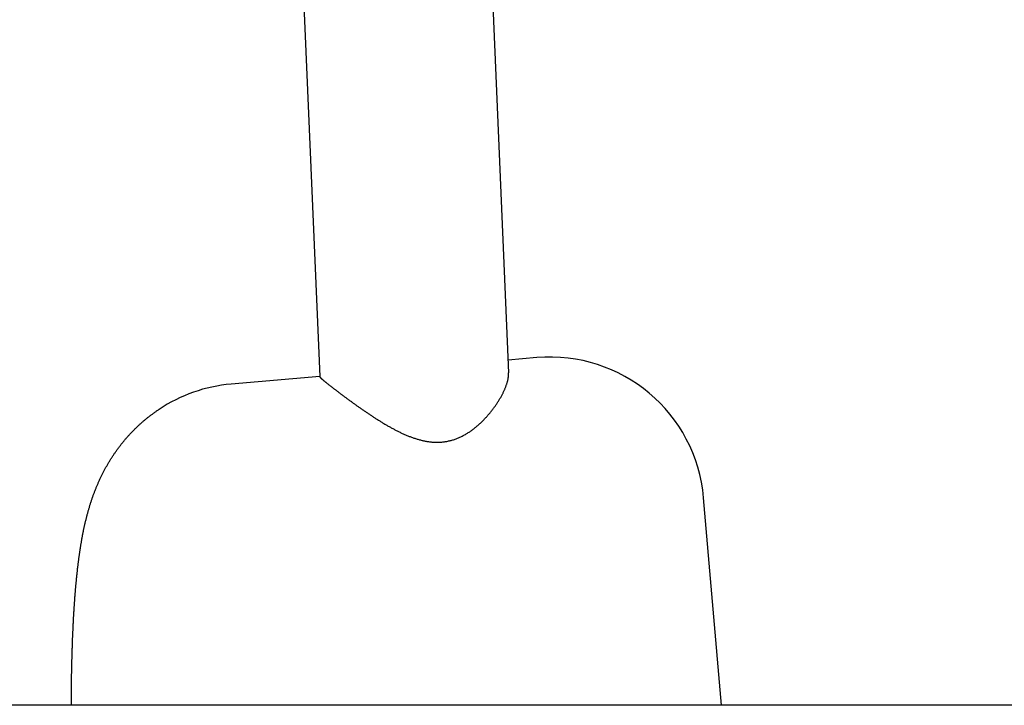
# Model space of a CAD drawing. Extents: x 1292 to 96515, y -55444 to 58338.
# Tile 49 of 80: x 1887 to 2014, y 51457 to 51547. Entities that reach past the tile are written whole.
import ezdxf

# ---------------------------------------------------------------- set-up
doc = ezdxf.new("R2010")
doc.units = 0
doc.layers.get('0').update_dxf_attribs({"linetype": 'CONTINUOUS'})

msp = doc.modelspace()

# ---------------------------------------------------------------- linework, layer by layer
at = {"color": 104, "linetype": 'Continuous'}
for p, q in [((1921.34, 51596.41), (1925.49, 51500.14)), ((1946.66, 51578.24), (1950.01, 51500.62)), ((1953.67, 51502.61), (1949.93, 51502.29)), ((1925.49, 51500.17), (1913.96, 51499.17)), ((1977.66, 51457.45), (1975.32, 51484.41)), ((3424.68, 51457.45), (1717.3, 51457.45))]:
    msp.add_line(p, q, dxfattribs=at)
for centre, start, end in [((1955.4, 51482.68), 4.9554, 94.9554), ((1915.69, 51479.24), 94.9554, 123.6527)]:
    msp.add_arc(centre, 20, start, end, dxfattribs=at)
for points, knots in [([(1929.5, 51496.94), (1929.56, 51496.91), (1929.66, 51496.83), (1929.82, 51496.71), (1929.98, 51496.6), (1930.15, 51496.48), (1930.31, 51496.36), (1930.48, 51496.24), (1930.64, 51496.13), (1930.81, 51496.01), (1930.98, 51495.89), (1931.15, 51495.77), (1931.32, 51495.66), (1931.5, 51495.54), (1931.67, 51495.42), (1931.84, 51495.3), (1932.02, 51495.19), (1932.19, 51495.07), (1932.37, 51494.95), (1932.55, 51494.84), (1932.73, 51494.72), (1932.91, 51494.61), (1933.09, 51494.49), (1933.27, 51494.38), (1933.45, 51494.27), (1933.64, 51494.15), (1933.82, 51494.04), (1934.01, 51493.93), (1934.19, 51493.82), (1934.38, 51493.72), (1934.57, 51493.61), (1934.76, 51493.5), (1934.95, 51493.4), (1935.14, 51493.3), (1935.33, 51493.2), (1935.52, 51493.1), (1935.72, 51493), (1935.91, 51492.91), (1936.11, 51492.81), (1936.3, 51492.72), (1936.5, 51492.63), (1936.7, 51492.55), (1936.9, 51492.46), (1937.1, 51492.38), (1937.31, 51492.31), (1937.51, 51492.23), (1937.71, 51492.16), (1937.92, 51492.09), (1938.13, 51492.03), (1938.34, 51491.97), (1938.55, 51491.91), (1938.76, 51491.86), (1938.97, 51491.81), (1939.18, 51491.77), (1939.4, 51491.73), (1939.61, 51491.69), (1939.83, 51491.67), (1940.04, 51491.64), (1940.26, 51491.63), (1940.48, 51491.62), (1940.7, 51491.62), (1940.91, 51491.62), (1941.13, 51491.63), (1941.35, 51491.64), (1941.57, 51491.67), (1941.79, 51491.7), (1942, 51491.73), (1942.22, 51491.78), (1942.44, 51491.83), (1942.65, 51491.89), (1942.86, 51491.95), (1943.07, 51492.02), (1943.28, 51492.1), (1943.49, 51492.18), (1943.69, 51492.27), (1943.89, 51492.37), (1944.09, 51492.47), (1944.29, 51492.58), (1944.49, 51492.69), (1944.68, 51492.8), (1944.87, 51492.93), (1945.05, 51493.05), (1945.24, 51493.18), (1945.42, 51493.31), (1945.59, 51493.45), (1945.77, 51493.59), (1945.94, 51493.74), (1946.1, 51493.88), (1946.27, 51494.03), (1946.43, 51494.18), (1946.59, 51494.33), (1946.74, 51494.49), (1946.9, 51494.65), (1947.04, 51494.81), (1947.19, 51494.97), (1947.33, 51495.13), (1947.47, 51495.29), (1947.61, 51495.45), (1947.74, 51495.62), (1947.87, 51495.78), (1947.99, 51495.95), (1948.12, 51496.11), (1948.24, 51496.28), (1948.35, 51496.45), (1948.47, 51496.61), (1948.57, 51496.78), (1948.68, 51496.95), (1948.78, 51497.11), (1948.88, 51497.28), (1948.98, 51497.44), (1949.07, 51497.61), (1949.15, 51497.77), (1949.24, 51497.93), (1949.32, 51498.09), (1949.39, 51498.25), (1949.46, 51498.41), (1949.53, 51498.56), (1949.6, 51498.72), (1949.65, 51498.87), (1949.71, 51499.02), (1949.76, 51499.17), (1949.81, 51499.32), (1949.85, 51499.46), (1949.89, 51499.6), (1949.92, 51499.74), (1949.95, 51499.88), (1949.97, 51500.01), (1949.99, 51500.14), (1950, 51500.26), (1950.01, 51500.39), (1950.01, 51500.51), (1950.01, 51500.58), (1950.01, 51500.62)], [0, 0, 0, 0, 0.196568, 0.394594, 0.594002, 0.794718, 0.99667, 1.199786, 1.404001, 1.609248, 1.815464, 2.022589, 2.230563, 2.439332, 2.64884, 2.859036, 3.069872, 3.281301, 3.493279, 3.705764, 3.918718, 4.132104, 4.34589, 4.560043, 4.774537, 4.989347, 5.20445, 5.41983, 5.635468, 5.851346, 6.067444, 6.28374, 6.500212, 6.716836, 6.933589, 7.150447, 7.367389, 7.584391, 7.801435, 8.018503, 8.23558, 8.452654, 8.66972, 8.886775, 9.103836, 9.320927, 9.538057, 9.755225, 9.972423, 10.189637, 10.406855, 10.62407, 10.841278, 11.058491, 11.275732, 11.493041, 11.710448, 11.927964, 12.145609, 12.363413, 12.581412, 12.799649, 13.018172, 13.23703, 13.456269, 13.675931, 13.896047, 14.116635, 14.337693, 14.559208, 14.781163, 15.003544, 15.226327, 15.449486, 15.672984, 15.89678, 16.120823, 16.345056, 16.569414, 16.793831, 17.018236, 17.242573, 17.466786, 17.690807, 17.91456, 18.13796, 18.360918, 18.583341, 18.805136, 19.026211, 19.246479, 19.465857, 19.68427, 19.901655, 20.117953, 20.3331, 20.547023, 20.759644, 20.970883, 21.180656, 21.388875, 21.59545, 21.800287, 22.003293, 22.204371, 22.403422, 22.600347, 22.795047, 22.987421, 23.177367, 23.364785, 23.549575, 23.731637, 23.910871, 24.087181, 24.26047, 24.430647, 24.597619, 24.761299, 24.9216, 25.078438, 25.23173, 25.381401, 25.527384, 25.669621, 25.808067, 25.942689, 26.073475, 26.200431, 26.323583, 26.442988, 26.558727, 26.558727, 26.558727, 26.558727]), ([(1925.49, 51500.14), (1925.49, 51500.13), (1925.49, 51500.12), (1925.5, 51500.1), (1925.52, 51500.07), (1925.54, 51500.04), (1925.57, 51500.01), (1925.6, 51499.98), (1925.65, 51499.94), (1925.69, 51499.89), (1925.74, 51499.84), (1925.8, 51499.79), (1925.87, 51499.74), (1925.94, 51499.68), (1926.01, 51499.61), (1926.09, 51499.55), (1926.18, 51499.48), (1926.27, 51499.4), (1926.36, 51499.33), (1926.46, 51499.25), (1926.57, 51499.17), (1926.67, 51499.08), (1926.79, 51498.99), (1926.9, 51498.9), (1927.02, 51498.81), (1927.15, 51498.71), (1927.28, 51498.61), (1927.41, 51498.51), (1927.54, 51498.41), (1927.68, 51498.31), (1927.82, 51498.2), (1927.96, 51498.09), (1928.1, 51497.98), (1928.25, 51497.87), (1928.4, 51497.76), (1928.55, 51497.65), (1928.71, 51497.53), (1928.86, 51497.42), (1929.02, 51497.3), (1929.18, 51497.18), (1929.34, 51497.06), (1929.45, 51496.98), (1929.5, 51496.94)], [0, 0, 0, 0, 0.017418, 0.040419, 0.069774, 0.105855, 0.148847, 0.198837, 0.255852, 0.319874, 0.390852, 0.468711, 0.553349, 0.644647, 0.742467, 0.846653, 0.957036, 1.073433, 1.195648, 1.323474, 1.456694, 1.595082, 1.738405, 1.886454, 2.039039, 2.195965, 2.357035, 2.522049, 2.690806, 2.863107, 3.038753, 3.217549, 3.399307, 3.583842, 3.77098, 3.960554, 4.152408, 4.346398, 4.542393, 4.740278, 4.939953, 5.141336, 5.141336, 5.141336, 5.141336]), ([(1893.22, 51457.45), (1893.22, 51457.51), (1893.22, 51457.64), (1893.22, 51457.83), (1893.22, 51458.03), (1893.22, 51458.22), (1893.22, 51458.42), (1893.22, 51458.61), (1893.23, 51458.81), (1893.23, 51459), (1893.23, 51459.2), (1893.23, 51459.39), (1893.23, 51459.59), (1893.24, 51459.78), (1893.24, 51459.98), (1893.24, 51460.17), (1893.24, 51460.37), (1893.25, 51460.56), (1893.25, 51460.75), (1893.25, 51460.95), (1893.26, 51461.14), (1893.26, 51461.34), (1893.26, 51461.53), (1893.27, 51461.73), (1893.27, 51461.92), (1893.27, 51462.12), (1893.28, 51462.31), (1893.28, 51462.51), (1893.29, 51462.7), (1893.29, 51462.9), (1893.3, 51463.09), (1893.3, 51463.29), (1893.31, 51463.48), (1893.31, 51463.67), (1893.32, 51463.87), (1893.32, 51464.06), (1893.33, 51464.26), (1893.33, 51464.45), (1893.34, 51464.65), (1893.35, 51464.84), (1893.35, 51465.04), (1893.36, 51465.23), (1893.37, 51465.43), (1893.37, 51465.62), (1893.38, 51465.82), (1893.39, 51466.01), (1893.39, 51466.2), (1893.4, 51466.4), (1893.41, 51466.59), (1893.42, 51466.79), (1893.43, 51466.98), (1893.44, 51467.18), (1893.44, 51467.37), (1893.45, 51467.57), (1893.46, 51467.76), (1893.47, 51467.95), (1893.48, 51468.15), (1893.49, 51468.34), (1893.5, 51468.54), (1893.51, 51468.73), (1893.52, 51468.93), (1893.53, 51469.12), (1893.55, 51469.32), (1893.56, 51469.51), (1893.57, 51469.7), (1893.58, 51469.9), (1893.59, 51470.09), (1893.61, 51470.29), (1893.62, 51470.48), (1893.63, 51470.68), (1893.65, 51470.87), (1893.66, 51471.06), (1893.67, 51471.26), (1893.69, 51471.45), (1893.7, 51471.65), (1893.72, 51471.84), (1893.73, 51472.04), (1893.75, 51472.23), (1893.76, 51472.42), (1893.78, 51472.62), (1893.8, 51472.81), (1893.81, 51473.01), (1893.83, 51473.2), (1893.85, 51473.39), (1893.87, 51473.59), (1893.89, 51473.78), (1893.91, 51473.97), (1893.93, 51474.17), (1893.95, 51474.36), (1893.97, 51474.56), (1893.99, 51474.75), (1894.01, 51474.94), (1894.03, 51475.14), (1894.05, 51475.33), (1894.08, 51475.52), (1894.1, 51475.72), (1894.12, 51475.91), (1894.15, 51476.1), (1894.17, 51476.3), (1894.2, 51476.49), (1894.22, 51476.68), (1894.25, 51476.87), (1894.28, 51477.07), (1894.3, 51477.26), (1894.33, 51477.45), (1894.36, 51477.64), (1894.39, 51477.84), (1894.42, 51478.03), (1894.45, 51478.22), (1894.48, 51478.41), (1894.52, 51478.61), (1894.55, 51478.8), (1894.58, 51478.99), (1894.62, 51479.18), (1894.65, 51479.37), (1894.69, 51479.56), (1894.73, 51479.75), (1894.77, 51479.95), (1894.8, 51480.14), (1894.84, 51480.33), (1894.88, 51480.52), (1894.93, 51480.71), (1894.97, 51480.9), (1895.01, 51481.09), (1895.06, 51481.28), (1895.1, 51481.47), (1895.15, 51481.66), (1895.2, 51481.84), (1895.24, 51482.03), (1895.29, 51482.22), (1895.34, 51482.41), (1895.4, 51482.6), (1895.45, 51482.78), (1895.5, 51482.97), (1895.56, 51483.16), (1895.61, 51483.34), (1895.67, 51483.53), (1895.73, 51483.72), (1895.79, 51483.9), (1895.85, 51484.09), (1895.91, 51484.27), (1895.98, 51484.46), (1896.04, 51484.64), (1896.11, 51484.82), (1896.18, 51485), (1896.24, 51485.19), (1896.31, 51485.37), (1896.39, 51485.55), (1896.46, 51485.73), (1896.53, 51485.91), (1896.61, 51486.09), (1896.69, 51486.27), (1896.76, 51486.45), (1896.84, 51486.62), (1896.92, 51486.8), (1897.01, 51486.98), (1897.09, 51487.15), (1897.18, 51487.33), (1897.26, 51487.5), (1897.35, 51487.68), (1897.44, 51487.85), (1897.53, 51488.02), (1897.62, 51488.19), (1897.72, 51488.36), (1897.81, 51488.53), (1897.91, 51488.7), (1898.01, 51488.87), (1898.11, 51489.04), (1898.21, 51489.2), (1898.31, 51489.37), (1898.42, 51489.53), (1898.52, 51489.7), (1898.63, 51489.86), (1898.74, 51490.02), (1898.84, 51490.18), (1898.96, 51490.34), (1899.07, 51490.5), (1899.18, 51490.66), (1899.3, 51490.82), (1899.41, 51490.97), (1899.53, 51491.13), (1899.65, 51491.28), (1899.77, 51491.44), (1899.89, 51491.59), (1900.02, 51491.74), (1900.14, 51491.89), (1900.27, 51492.04), (1900.39, 51492.18), (1900.52, 51492.33), (1900.65, 51492.48), (1900.78, 51492.62), (1900.92, 51492.76), (1901.05, 51492.9), (1901.19, 51493.04), (1901.32, 51493.18), (1901.46, 51493.32), (1901.6, 51493.46), (1901.74, 51493.59), (1901.88, 51493.73), (1902.02, 51493.86), (1902.17, 51493.99), (1902.31, 51494.12), (1902.46, 51494.25), (1902.61, 51494.38), (1902.75, 51494.5), (1902.9, 51494.63), (1903.05, 51494.75), (1903.21, 51494.87), (1903.36, 51494.99), (1903.51, 51495.11), (1903.67, 51495.23), (1903.83, 51495.34), (1903.98, 51495.46), (1904.14, 51495.57), (1904.3, 51495.68), (1904.46, 51495.79), (1904.57, 51495.86), (1904.62, 51495.9)], [0, 0, 0, 0, 0.194696, 0.389391, 0.584087, 0.778782, 0.973477, 1.168172, 1.362867, 1.557562, 1.752258, 1.946953, 2.141648, 2.336343, 2.531039, 2.725734, 2.920429, 3.115124, 3.309819, 3.504515, 3.69921, 3.893905, 4.0886, 4.283295, 4.477991, 4.672686, 4.867381, 5.062076, 5.256772, 5.451467, 5.646162, 5.840857, 6.035553, 6.230248, 6.424943, 6.619638, 6.814334, 7.009029, 7.203724, 7.398419, 7.593115, 7.78781, 7.982505, 8.1772, 8.371896, 8.566591, 8.761286, 8.955982, 9.150677, 9.345372, 9.540067, 9.734763, 9.929458, 10.124153, 10.318849, 10.513544, 10.708239, 10.902935, 11.09763, 11.292325, 11.487021, 11.681716, 11.876412, 12.071107, 12.265802, 12.460498, 12.655193, 12.849889, 13.044584, 13.239279, 13.433975, 13.62867, 13.823366, 14.018061, 14.212757, 14.407452, 14.602148, 14.796843, 14.991539, 15.186234, 15.38093, 15.575626, 15.770321, 15.965017, 16.159712, 16.354408, 16.549104, 16.743799, 16.938495, 17.133191, 17.327887, 17.522583, 17.717278, 17.911974, 18.10667, 18.301366, 18.496062, 18.690758, 18.885454, 19.08015, 19.274846, 19.469542, 19.664239, 19.858935, 20.053631, 20.248328, 20.443024, 20.637721, 20.832417, 21.027114, 21.221811, 21.416508, 21.611205, 21.805902, 22.000599, 22.195297, 22.389994, 22.584692, 22.77939, 22.974088, 23.168786, 23.363484, 23.558182, 23.752881, 23.94758, 24.142279, 24.336978, 24.531678, 24.726378, 24.921078, 25.115778, 25.310478, 25.50518, 25.699881, 25.894582, 26.089284, 26.283986, 26.478689, 26.673391, 26.868095, 27.0628, 27.257506, 27.452214, 27.646924, 27.841635, 28.036347, 28.231062, 28.425778, 28.620495, 28.815212, 29.009929, 29.204645, 29.399361, 29.594079, 29.788797, 29.983515, 30.178234, 30.372954, 30.567673, 30.762393, 30.957115, 31.151838, 31.346561, 31.541285, 31.73601, 31.930735, 32.12546, 32.320187, 32.514915, 32.709643, 32.904373, 33.099103, 33.293833, 33.488563, 33.683294, 33.878027, 34.07276, 34.267494, 34.462229, 34.656964, 34.851699, 35.046435, 35.241171, 35.435908, 35.630647, 35.825385, 36.020124, 36.214863, 36.409602, 36.604341, 36.799081, 36.99382, 37.18856, 37.3833, 37.578041, 37.772783, 37.967525, 38.162268, 38.357013, 38.55176, 38.746508, 38.941258, 39.136007, 39.330755, 39.525502, 39.720246, 39.914986, 40.109722, 40.304453, 40.499181, 40.693909, 40.888639, 41.083375, 41.27812, 41.472877, 41.667649, 41.862438, 41.862438, 41.862438, 41.862438])]:
    msp.add_open_spline(points, degree=3, knots=knots, dxfattribs=at)

doc.saveas('drawing.dxf')
